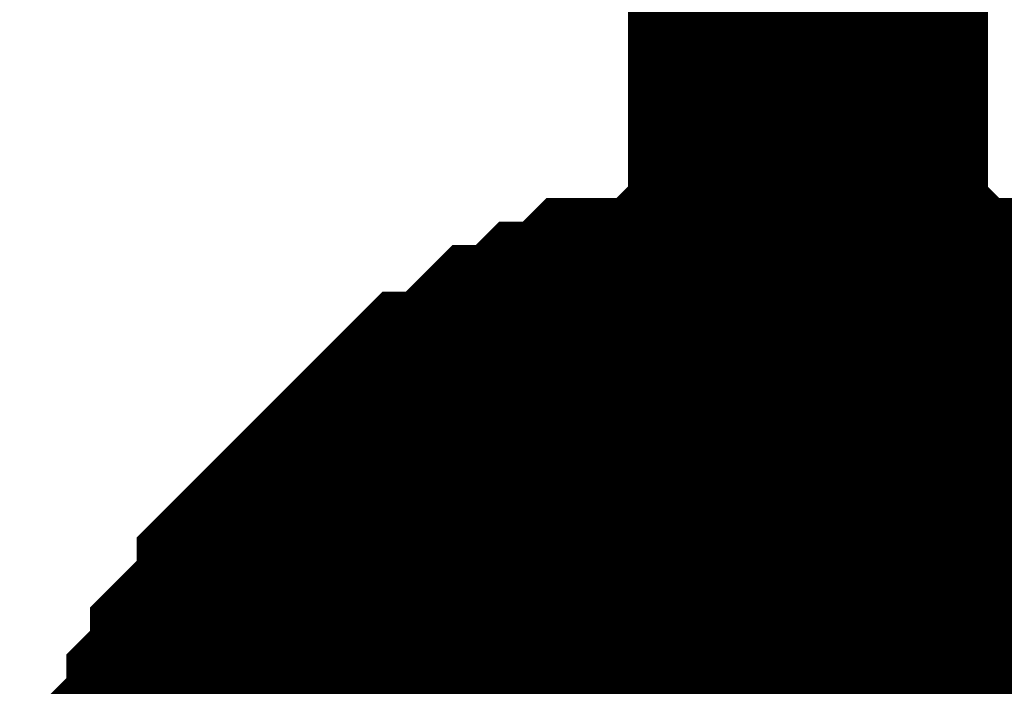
# Model space of a CAD drawing. Header units: inches. Extents: x 0 to 292, y 0 to 193.
# Tile 56 of 189: x 110.985 to 111.805, y 88.701 to 89.256. Entities that reach past the tile are written whole.
import ezdxf

# ---------------------------------------------------------------- set-up
doc = ezdxf.new("R2010")
doc.units = ezdxf.units.IN
doc.layers.add('Sheet', color=255, linetype='Continuous')

msp = doc.modelspace()

# ---------------------------------------------------------------- linework, layer by layer
at = {"layer": 'Sheet'}
for points in [[(111.64174, 91.00401, 0.29972, 0.29972, 0), (111.64174, 88.47017, 0.29972, 0.29972, 0)], [(111.13517, 88.54813, 0.29972, 0.29972, 0), (111.15465, 88.56763, 0.29972, 0.29972, 0), (111.15465, 88.58712, 0.29972, 0.29972, 0), (111.15465, 88.6261, 0.29972, 0.29972, 0), (111.17413, 88.64559, 0.29972, 0.29972, 0), (111.17413, 88.66508, 0.29972, 0.29972, 0), (111.19362, 88.68457, 0.29972, 0.29972, 0), (111.19362, 88.70406, 0.29972, 0.29972, 0), (111.2131, 88.72355, 0.29972, 0.29972, 0), (111.23258, 88.74305, 0.29972, 0.29972, 0), (111.23258, 88.76254, 0.29972, 0.29972, 0), (111.25207, 88.78203, 0.29972, 0.29972, 0), (111.27155, 88.80152, 0.29972, 0.29972, 0), (111.29104, 88.82101, 0.29972, 0.29972, 0), (111.31052, 88.8405, 0.29972, 0.29972, 0), (111.33, 88.85999, 0.29972, 0.29972, 0), (111.34949, 88.87948, 0.29972, 0.29972, 0), (111.36897, 88.87948, 0.29972, 0.29972, 0), (111.38845, 88.89897, 0.29972, 0.29972, 0), (111.40794, 88.91847, 0.29972, 0.29972, 0), (111.42742, 88.91847, 0.29972, 0.29972, 0), (111.44691, 88.93796, 0.29972, 0.29972, 0), (111.46639, 88.93796, 0.29972, 0.29972, 0), (111.48587, 88.95745, 0.29972, 0.29972, 0), (111.52484, 88.95745, 0.29972, 0.29972, 0), (111.54432, 88.95745, 0.29972, 0.29972, 0), (111.56381, 88.97694, 0.29972, 0.29972, 0), (111.58329, 88.97694, 0.29972, 0.29972, 0), (111.62226, 88.97694, 0.29972, 0.29972, 0), (111.64174, 88.97694, 0.29972, 0.29972, 0)], [(111.13517, 88.54813, 0.29972, 0.29972, 0), (111.15465, 88.56763, 0.29972, 0.29972, 0), (111.15465, 88.58712, 0.29972, 0.29972, 0), (111.15465, 88.6261, 0.29972, 0.29972, 0), (111.17413, 88.64559, 0.29972, 0.29972, 0), (111.17413, 88.66508, 0.29972, 0.29972, 0), (111.19362, 88.68457, 0.29972, 0.29972, 0), (111.19362, 88.70406, 0.29972, 0.29972, 0), (111.2131, 88.72355, 0.29972, 0.29972, 0), (111.23258, 88.74305, 0.29972, 0.29972, 0), (111.23258, 88.76254, 0.29972, 0.29972, 0), (111.25207, 88.78203, 0.29972, 0.29972, 0), (111.27155, 88.80152, 0.29972, 0.29972, 0), (111.29104, 88.82101, 0.29972, 0.29972, 0), (111.31052, 88.8405, 0.29972, 0.29972, 0), (111.33, 88.85999, 0.29972, 0.29972, 0), (111.34949, 88.87948, 0.29972, 0.29972, 0), (111.36897, 88.87948, 0.29972, 0.29972, 0), (111.38845, 88.89897, 0.29972, 0.29972, 0), (111.40794, 88.91847, 0.29972, 0.29972, 0), (111.42742, 88.91847, 0.29972, 0.29972, 0), (111.44691, 88.93796, 0.29972, 0.29972, 0), (111.46639, 88.93796, 0.29972, 0.29972, 0), (111.48587, 88.95745, 0.29972, 0.29972, 0), (111.52484, 88.95745, 0.29972, 0.29972, 0), (111.54432, 88.95745, 0.29972, 0.29972, 0), (111.56381, 88.97694, 0.29972, 0.29972, 0), (111.58329, 88.97694, 0.29972, 0.29972, 0), (111.62226, 88.97694, 0.29972, 0.29972, 0), (111.64174, 88.97694, 0.29972, 0.29972, 0)], [(111.13517, 88.54813, 0.29972, 0.29972, 0), (111.15465, 88.56763, 0.29972, 0.29972, 0), (111.15465, 88.58712, 0.29972, 0.29972, 0), (111.15465, 88.6261, 0.29972, 0.29972, 0), (111.17413, 88.64559, 0.29972, 0.29972, 0), (111.17413, 88.66508, 0.29972, 0.29972, 0), (111.19362, 88.68457, 0.29972, 0.29972, 0), (111.19362, 88.70406, 0.29972, 0.29972, 0), (111.2131, 88.72355, 0.29972, 0.29972, 0), (111.23258, 88.74305, 0.29972, 0.29972, 0), (111.23258, 88.76254, 0.29972, 0.29972, 0), (111.25207, 88.78203, 0.29972, 0.29972, 0), (111.27155, 88.80152, 0.29972, 0.29972, 0), (111.29104, 88.82101, 0.29972, 0.29972, 0), (111.31052, 88.8405, 0.29972, 0.29972, 0), (111.33, 88.85999, 0.29972, 0.29972, 0), (111.34949, 88.87948, 0.29972, 0.29972, 0), (111.36897, 88.87948, 0.29972, 0.29972, 0), (111.38845, 88.89897, 0.29972, 0.29972, 0), (111.40794, 88.91847, 0.29972, 0.29972, 0), (111.42742, 88.91847, 0.29972, 0.29972, 0), (111.44691, 88.93796, 0.29972, 0.29972, 0), (111.46639, 88.93796, 0.29972, 0.29972, 0), (111.48587, 88.95745, 0.29972, 0.29972, 0), (111.52484, 88.95745, 0.29972, 0.29972, 0), (111.54432, 88.95745, 0.29972, 0.29972, 0), (111.56381, 88.97694, 0.29972, 0.29972, 0), (111.58329, 88.97694, 0.29972, 0.29972, 0), (111.62226, 88.97694, 0.29972, 0.29972, 0), (111.64174, 88.97694, 0.29972, 0.29972, 0)], [(111.13517, 88.54813, 0.29972, 0.29972, 0), (111.15465, 88.56763, 0.29972, 0.29972, 0), (111.15465, 88.58712, 0.29972, 0.29972, 0), (111.15465, 88.6261, 0.29972, 0.29972, 0), (111.17413, 88.64559, 0.29972, 0.29972, 0), (111.17413, 88.66508, 0.29972, 0.29972, 0), (111.19362, 88.68457, 0.29972, 0.29972, 0), (111.19362, 88.70406, 0.29972, 0.29972, 0), (111.2131, 88.72355, 0.29972, 0.29972, 0), (111.23258, 88.74305, 0.29972, 0.29972, 0), (111.23258, 88.76254, 0.29972, 0.29972, 0), (111.25207, 88.78203, 0.29972, 0.29972, 0), (111.27155, 88.80152, 0.29972, 0.29972, 0), (111.29104, 88.82101, 0.29972, 0.29972, 0), (111.31052, 88.8405, 0.29972, 0.29972, 0), (111.33, 88.85999, 0.29972, 0.29972, 0), (111.34949, 88.87948, 0.29972, 0.29972, 0), (111.36897, 88.87948, 0.29972, 0.29972, 0), (111.38845, 88.89897, 0.29972, 0.29972, 0), (111.40794, 88.91847, 0.29972, 0.29972, 0), (111.42742, 88.91847, 0.29972, 0.29972, 0), (111.44691, 88.93796, 0.29972, 0.29972, 0), (111.46639, 88.93796, 0.29972, 0.29972, 0), (111.48587, 88.95745, 0.29972, 0.29972, 0), (111.52484, 88.95745, 0.29972, 0.29972, 0), (111.54432, 88.95745, 0.29972, 0.29972, 0), (111.56381, 88.97694, 0.29972, 0.29972, 0), (111.58329, 88.97694, 0.29972, 0.29972, 0), (111.62226, 88.97694, 0.29972, 0.29972, 0), (111.64174, 88.97694, 0.29972, 0.29972, 0)], [(111.13517, 88.54813, 0.29972, 0.29972, 0), (111.15465, 88.56763, 0.29972, 0.29972, 0), (111.15465, 88.58712, 0.29972, 0.29972, 0), (111.15465, 88.6261, 0.29972, 0.29972, 0), (111.17413, 88.64559, 0.29972, 0.29972, 0), (111.17413, 88.66508, 0.29972, 0.29972, 0), (111.19362, 88.68457, 0.29972, 0.29972, 0), (111.19362, 88.70406, 0.29972, 0.29972, 0), (111.2131, 88.72355, 0.29972, 0.29972, 0), (111.23258, 88.74305, 0.29972, 0.29972, 0), (111.23258, 88.76254, 0.29972, 0.29972, 0), (111.25207, 88.78203, 0.29972, 0.29972, 0), (111.27155, 88.80152, 0.29972, 0.29972, 0), (111.29104, 88.82101, 0.29972, 0.29972, 0), (111.31052, 88.8405, 0.29972, 0.29972, 0), (111.33, 88.85999, 0.29972, 0.29972, 0), (111.34949, 88.87948, 0.29972, 0.29972, 0), (111.36897, 88.87948, 0.29972, 0.29972, 0), (111.38845, 88.89897, 0.29972, 0.29972, 0), (111.40794, 88.91847, 0.29972, 0.29972, 0), (111.42742, 88.91847, 0.29972, 0.29972, 0), (111.44691, 88.93796, 0.29972, 0.29972, 0), (111.46639, 88.93796, 0.29972, 0.29972, 0), (111.48587, 88.95745, 0.29972, 0.29972, 0), (111.52484, 88.95745, 0.29972, 0.29972, 0), (111.54432, 88.95745, 0.29972, 0.29972, 0), (111.56381, 88.97694, 0.29972, 0.29972, 0), (111.58329, 88.97694, 0.29972, 0.29972, 0), (111.62226, 88.97694, 0.29972, 0.29972, 0), (111.64174, 88.97694, 0.29972, 0.29972, 0)], [(111.13517, 88.54813, 0.29972, 0.29972, 0), (111.15465, 88.56763, 0.29972, 0.29972, 0), (111.15465, 88.58712, 0.29972, 0.29972, 0), (111.15465, 88.6261, 0.29972, 0.29972, 0), (111.17413, 88.64559, 0.29972, 0.29972, 0), (111.17413, 88.66508, 0.29972, 0.29972, 0), (111.19362, 88.68457, 0.29972, 0.29972, 0), (111.19362, 88.70406, 0.29972, 0.29972, 0), (111.2131, 88.72355, 0.29972, 0.29972, 0), (111.23258, 88.74305, 0.29972, 0.29972, 0), (111.23258, 88.76254, 0.29972, 0.29972, 0), (111.25207, 88.78203, 0.29972, 0.29972, 0), (111.27155, 88.80152, 0.29972, 0.29972, 0), (111.29104, 88.82101, 0.29972, 0.29972, 0), (111.31052, 88.8405, 0.29972, 0.29972, 0), (111.33, 88.85999, 0.29972, 0.29972, 0), (111.34949, 88.87948, 0.29972, 0.29972, 0), (111.36897, 88.87948, 0.29972, 0.29972, 0), (111.38845, 88.89897, 0.29972, 0.29972, 0), (111.40794, 88.91847, 0.29972, 0.29972, 0), (111.42742, 88.91847, 0.29972, 0.29972, 0), (111.44691, 88.93796, 0.29972, 0.29972, 0), (111.46639, 88.93796, 0.29972, 0.29972, 0), (111.48587, 88.95745, 0.29972, 0.29972, 0), (111.52484, 88.95745, 0.29972, 0.29972, 0), (111.54432, 88.95745, 0.29972, 0.29972, 0), (111.56381, 88.97694, 0.29972, 0.29972, 0), (111.58329, 88.97694, 0.29972, 0.29972, 0), (111.62226, 88.97694, 0.29972, 0.29972, 0), (111.64174, 88.97694, 0.29972, 0.29972, 0)], [(111.13517, 88.54813, 0.29972, 0.29972, 0), (111.15465, 88.56763, 0.29972, 0.29972, 0), (111.15465, 88.58712, 0.29972, 0.29972, 0), (111.15465, 88.6261, 0.29972, 0.29972, 0), (111.17413, 88.64559, 0.29972, 0.29972, 0), (111.17413, 88.66508, 0.29972, 0.29972, 0), (111.19362, 88.68457, 0.29972, 0.29972, 0), (111.19362, 88.70406, 0.29972, 0.29972, 0), (111.2131, 88.72355, 0.29972, 0.29972, 0), (111.23258, 88.74305, 0.29972, 0.29972, 0), (111.23258, 88.76254, 0.29972, 0.29972, 0), (111.25207, 88.78203, 0.29972, 0.29972, 0), (111.27155, 88.80152, 0.29972, 0.29972, 0), (111.29104, 88.82101, 0.29972, 0.29972, 0), (111.31052, 88.8405, 0.29972, 0.29972, 0), (111.33, 88.85999, 0.29972, 0.29972, 0), (111.34949, 88.87948, 0.29972, 0.29972, 0), (111.36897, 88.87948, 0.29972, 0.29972, 0), (111.38845, 88.89897, 0.29972, 0.29972, 0), (111.40794, 88.91847, 0.29972, 0.29972, 0), (111.42742, 88.91847, 0.29972, 0.29972, 0), (111.44691, 88.93796, 0.29972, 0.29972, 0), (111.46639, 88.93796, 0.29972, 0.29972, 0), (111.48587, 88.95745, 0.29972, 0.29972, 0), (111.52484, 88.95745, 0.29972, 0.29972, 0), (111.54432, 88.95745, 0.29972, 0.29972, 0), (111.56381, 88.97694, 0.29972, 0.29972, 0), (111.58329, 88.97694, 0.29972, 0.29972, 0), (111.62226, 88.97694, 0.29972, 0.29972, 0), (111.64174, 88.97694, 0.29972, 0.29972, 0)], [(111.13517, 88.54813, 0.29972, 0.29972, 0), (111.15465, 88.56763, 0.29972, 0.29972, 0), (111.15465, 88.58712, 0.29972, 0.29972, 0), (111.15465, 88.6261, 0.29972, 0.29972, 0), (111.17413, 88.64559, 0.29972, 0.29972, 0), (111.17413, 88.66508, 0.29972, 0.29972, 0), (111.19362, 88.68457, 0.29972, 0.29972, 0), (111.19362, 88.70406, 0.29972, 0.29972, 0), (111.2131, 88.72355, 0.29972, 0.29972, 0), (111.23258, 88.74305, 0.29972, 0.29972, 0), (111.23258, 88.76254, 0.29972, 0.29972, 0), (111.25207, 88.78203, 0.29972, 0.29972, 0), (111.27155, 88.80152, 0.29972, 0.29972, 0), (111.29104, 88.82101, 0.29972, 0.29972, 0), (111.31052, 88.8405, 0.29972, 0.29972, 0), (111.33, 88.85999, 0.29972, 0.29972, 0), (111.34949, 88.87948, 0.29972, 0.29972, 0), (111.36897, 88.87948, 0.29972, 0.29972, 0), (111.38845, 88.89897, 0.29972, 0.29972, 0), (111.40794, 88.91847, 0.29972, 0.29972, 0), (111.42742, 88.91847, 0.29972, 0.29972, 0), (111.44691, 88.93796, 0.29972, 0.29972, 0), (111.46639, 88.93796, 0.29972, 0.29972, 0), (111.48587, 88.95745, 0.29972, 0.29972, 0), (111.52484, 88.95745, 0.29972, 0.29972, 0), (111.54432, 88.95745, 0.29972, 0.29972, 0), (111.56381, 88.97694, 0.29972, 0.29972, 0), (111.58329, 88.97694, 0.29972, 0.29972, 0), (111.62226, 88.97694, 0.29972, 0.29972, 0), (111.64174, 88.97694, 0.29972, 0.29972, 0)], [(111.13517, 88.54813, 0.29972, 0.29972, 0), (111.15465, 88.56763, 0.29972, 0.29972, 0), (111.15465, 88.58712, 0.29972, 0.29972, 0), (111.15465, 88.6261, 0.29972, 0.29972, 0), (111.17413, 88.64559, 0.29972, 0.29972, 0), (111.17413, 88.66508, 0.29972, 0.29972, 0), (111.19362, 88.68457, 0.29972, 0.29972, 0), (111.19362, 88.70406, 0.29972, 0.29972, 0), (111.2131, 88.72355, 0.29972, 0.29972, 0), (111.23258, 88.74305, 0.29972, 0.29972, 0), (111.23258, 88.76254, 0.29972, 0.29972, 0), (111.25207, 88.78203, 0.29972, 0.29972, 0), (111.27155, 88.80152, 0.29972, 0.29972, 0), (111.29104, 88.82101, 0.29972, 0.29972, 0), (111.31052, 88.8405, 0.29972, 0.29972, 0), (111.33, 88.85999, 0.29972, 0.29972, 0), (111.34949, 88.87948, 0.29972, 0.29972, 0), (111.36897, 88.87948, 0.29972, 0.29972, 0), (111.38845, 88.89897, 0.29972, 0.29972, 0), (111.40794, 88.91847, 0.29972, 0.29972, 0), (111.42742, 88.91847, 0.29972, 0.29972, 0), (111.44691, 88.93796, 0.29972, 0.29972, 0), (111.46639, 88.93796, 0.29972, 0.29972, 0), (111.48587, 88.95745, 0.29972, 0.29972, 0), (111.52484, 88.95745, 0.29972, 0.29972, 0), (111.54432, 88.95745, 0.29972, 0.29972, 0), (111.56381, 88.97694, 0.29972, 0.29972, 0), (111.58329, 88.97694, 0.29972, 0.29972, 0), (111.62226, 88.97694, 0.29972, 0.29972, 0), (111.64174, 88.97694, 0.29972, 0.29972, 0)], [(111.64174, 88.97694, 0.29972, 0.29972, 0), (111.64174, 88.97694, 0.29972, 0.29972, 0)], [(111.64174, 88.97694, 0.29972, 0.29972, 0), (111.66123, 88.97694, 0.29972, 0.29972, 0), (111.70019, 88.97694, 0.29972, 0.29972, 0), (111.71968, 88.97694, 0.29972, 0.29972, 0), (111.73916, 88.95745, 0.29972, 0.29972, 0), (111.77813, 88.95745, 0.29972, 0.29972, 0), (111.79761, 88.95745, 0.29972, 0.29972, 0), (111.8171, 88.93796, 0.29972, 0.29972, 0), (111.83658, 88.93796, 0.29972, 0.29972, 0), (111.87555, 88.91847, 0.29972, 0.29972, 0), (111.89503, 88.91847, 0.29972, 0.29972, 0), (111.91451, 88.89897, 0.29972, 0.29972, 0), (111.934, 88.87948, 0.29972, 0.29972, 0), (111.95348, 88.87948, 0.29972, 0.29972, 0), (111.97297, 88.85999, 0.29972, 0.29972, 0)], [(111.64174, 88.97694, 0.29972, 0.29972, 0), (111.64174, 88.97694, 0.29972, 0.29972, 0)], [(111.64174, 88.97694, 0.29972, 0.29972, 0), (111.66123, 88.97694, 0.29972, 0.29972, 0), (111.70019, 88.97694, 0.29972, 0.29972, 0), (111.71968, 88.97694, 0.29972, 0.29972, 0), (111.73916, 88.95745, 0.29972, 0.29972, 0), (111.77813, 88.95745, 0.29972, 0.29972, 0), (111.79761, 88.95745, 0.29972, 0.29972, 0), (111.8171, 88.93796, 0.29972, 0.29972, 0), (111.83658, 88.93796, 0.29972, 0.29972, 0), (111.87555, 88.91847, 0.29972, 0.29972, 0), (111.89503, 88.91847, 0.29972, 0.29972, 0), (111.91451, 88.89897, 0.29972, 0.29972, 0), (111.934, 88.87948, 0.29972, 0.29972, 0), (111.95348, 88.87948, 0.29972, 0.29972, 0), (111.97297, 88.85999, 0.29972, 0.29972, 0)], [(111.64174, 88.97694, 0.29972, 0.29972, 0), (111.64174, 88.97694, 0.29972, 0.29972, 0)], [(111.64174, 88.97694, 0.29972, 0.29972, 0), (111.66123, 88.97694, 0.29972, 0.29972, 0), (111.70019, 88.97694, 0.29972, 0.29972, 0), (111.71968, 88.97694, 0.29972, 0.29972, 0), (111.73916, 88.95745, 0.29972, 0.29972, 0), (111.77813, 88.95745, 0.29972, 0.29972, 0), (111.79761, 88.95745, 0.29972, 0.29972, 0), (111.8171, 88.93796, 0.29972, 0.29972, 0), (111.83658, 88.93796, 0.29972, 0.29972, 0), (111.87555, 88.91847, 0.29972, 0.29972, 0), (111.89503, 88.91847, 0.29972, 0.29972, 0), (111.91451, 88.89897, 0.29972, 0.29972, 0), (111.934, 88.87948, 0.29972, 0.29972, 0), (111.95348, 88.87948, 0.29972, 0.29972, 0), (111.97297, 88.85999, 0.29972, 0.29972, 0)], [(111.64174, 88.97694, 0.29972, 0.29972, 0), (111.64174, 88.97694, 0.29972, 0.29972, 0)], [(111.64174, 88.97694, 0.29972, 0.29972, 0), (111.66123, 88.97694, 0.29972, 0.29972, 0), (111.70019, 88.97694, 0.29972, 0.29972, 0), (111.71968, 88.97694, 0.29972, 0.29972, 0), (111.73916, 88.95745, 0.29972, 0.29972, 0), (111.77813, 88.95745, 0.29972, 0.29972, 0), (111.79761, 88.95745, 0.29972, 0.29972, 0), (111.8171, 88.93796, 0.29972, 0.29972, 0), (111.83658, 88.93796, 0.29972, 0.29972, 0), (111.87555, 88.91847, 0.29972, 0.29972, 0), (111.89503, 88.91847, 0.29972, 0.29972, 0), (111.91451, 88.89897, 0.29972, 0.29972, 0), (111.934, 88.87948, 0.29972, 0.29972, 0), (111.95348, 88.87948, 0.29972, 0.29972, 0), (111.97297, 88.85999, 0.29972, 0.29972, 0)], [(111.64174, 88.97694, 0.29972, 0.29972, 0), (111.64174, 88.97694, 0.29972, 0.29972, 0)], [(111.64174, 88.97694, 0.29972, 0.29972, 0), (111.66123, 88.97694, 0.29972, 0.29972, 0), (111.70019, 88.97694, 0.29972, 0.29972, 0), (111.71968, 88.97694, 0.29972, 0.29972, 0), (111.73916, 88.95745, 0.29972, 0.29972, 0), (111.77813, 88.95745, 0.29972, 0.29972, 0), (111.79761, 88.95745, 0.29972, 0.29972, 0), (111.8171, 88.93796, 0.29972, 0.29972, 0), (111.83658, 88.93796, 0.29972, 0.29972, 0), (111.87555, 88.91847, 0.29972, 0.29972, 0), (111.89503, 88.91847, 0.29972, 0.29972, 0), (111.91451, 88.89897, 0.29972, 0.29972, 0), (111.934, 88.87948, 0.29972, 0.29972, 0), (111.95348, 88.87948, 0.29972, 0.29972, 0), (111.97297, 88.85999, 0.29972, 0.29972, 0)], [(111.64174, 88.97694, 0.29972, 0.29972, 0), (111.64174, 88.97694, 0.29972, 0.29972, 0)], [(111.64174, 88.97694, 0.29972, 0.29972, 0), (111.66123, 88.97694, 0.29972, 0.29972, 0), (111.70019, 88.97694, 0.29972, 0.29972, 0), (111.71968, 88.97694, 0.29972, 0.29972, 0), (111.73916, 88.95745, 0.29972, 0.29972, 0), (111.77813, 88.95745, 0.29972, 0.29972, 0), (111.79761, 88.95745, 0.29972, 0.29972, 0), (111.8171, 88.93796, 0.29972, 0.29972, 0), (111.83658, 88.93796, 0.29972, 0.29972, 0), (111.87555, 88.91847, 0.29972, 0.29972, 0), (111.89503, 88.91847, 0.29972, 0.29972, 0), (111.91451, 88.89897, 0.29972, 0.29972, 0), (111.934, 88.87948, 0.29972, 0.29972, 0), (111.95348, 88.87948, 0.29972, 0.29972, 0), (111.97297, 88.85999, 0.29972, 0.29972, 0)], [(111.64174, 88.97694, 0.29972, 0.29972, 0), (111.64174, 88.97694, 0.29972, 0.29972, 0)], [(111.64174, 88.97694, 0.29972, 0.29972, 0), (111.66123, 88.97694, 0.29972, 0.29972, 0), (111.70019, 88.97694, 0.29972, 0.29972, 0), (111.71968, 88.97694, 0.29972, 0.29972, 0), (111.73916, 88.95745, 0.29972, 0.29972, 0), (111.77813, 88.95745, 0.29972, 0.29972, 0), (111.79761, 88.95745, 0.29972, 0.29972, 0), (111.8171, 88.93796, 0.29972, 0.29972, 0), (111.83658, 88.93796, 0.29972, 0.29972, 0), (111.87555, 88.91847, 0.29972, 0.29972, 0), (111.89503, 88.91847, 0.29972, 0.29972, 0), (111.91451, 88.89897, 0.29972, 0.29972, 0), (111.934, 88.87948, 0.29972, 0.29972, 0), (111.95348, 88.87948, 0.29972, 0.29972, 0), (111.97297, 88.85999, 0.29972, 0.29972, 0)], [(111.64174, 88.97694, 0.29972, 0.29972, 0), (111.64174, 88.97694, 0.29972, 0.29972, 0)], [(111.64174, 88.97694, 0.29972, 0.29972, 0), (111.66123, 88.97694, 0.29972, 0.29972, 0), (111.70019, 88.97694, 0.29972, 0.29972, 0), (111.71968, 88.97694, 0.29972, 0.29972, 0), (111.73916, 88.95745, 0.29972, 0.29972, 0), (111.77813, 88.95745, 0.29972, 0.29972, 0), (111.79761, 88.95745, 0.29972, 0.29972, 0), (111.8171, 88.93796, 0.29972, 0.29972, 0), (111.83658, 88.93796, 0.29972, 0.29972, 0), (111.87555, 88.91847, 0.29972, 0.29972, 0), (111.89503, 88.91847, 0.29972, 0.29972, 0), (111.91451, 88.89897, 0.29972, 0.29972, 0), (111.934, 88.87948, 0.29972, 0.29972, 0), (111.95348, 88.87948, 0.29972, 0.29972, 0), (111.97297, 88.85999, 0.29972, 0.29972, 0)], [(111.64174, 88.97694, 0.29972, 0.29972, 0), (111.64174, 88.97694, 0.29972, 0.29972, 0)], [(111.64174, 88.97694, 0.29972, 0.29972, 0), (111.66123, 88.97694, 0.29972, 0.29972, 0), (111.70019, 88.97694, 0.29972, 0.29972, 0), (111.71968, 88.97694, 0.29972, 0.29972, 0), (111.73916, 88.95745, 0.29972, 0.29972, 0), (111.77813, 88.95745, 0.29972, 0.29972, 0), (111.79761, 88.95745, 0.29972, 0.29972, 0), (111.8171, 88.93796, 0.29972, 0.29972, 0), (111.83658, 88.93796, 0.29972, 0.29972, 0), (111.87555, 88.91847, 0.29972, 0.29972, 0), (111.89503, 88.91847, 0.29972, 0.29972, 0), (111.91451, 88.89897, 0.29972, 0.29972, 0), (111.934, 88.87948, 0.29972, 0.29972, 0), (111.95348, 88.87948, 0.29972, 0.29972, 0), (111.97297, 88.85999, 0.29972, 0.29972, 0)], [(111.17413, 88.64559, 0.09906, 0.09906, 0), (111.17413, 88.66508, 0.09906, 0.09906, 0), (111.19362, 88.68457, 0.09906, 0.09906, 0), (111.19362, 88.70406, 0.09906, 0.09906, 0), (111.2131, 88.72355, 0.09906, 0.09906, 0), (111.23258, 88.74305, 0.09906, 0.09906, 0), (111.23258, 88.76254, 0.09906, 0.09906, 0), (111.25207, 88.78203, 0.09906, 0.09906, 0), (111.27155, 88.80152, 0.09906, 0.09906, 0), (111.29104, 88.82101, 0.09906, 0.09906, 0), (111.31052, 88.8405, 0.09906, 0.09906, 0), (111.33, 88.85999, 0.09906, 0.09906, 0), (111.34949, 88.87948, 0.09906, 0.09906, 0), (111.36897, 88.87948, 0.09906, 0.09906, 0), (111.38845, 88.89897, 0.09906, 0.09906, 0), (111.40794, 88.91847, 0.09906, 0.09906, 0), (111.42742, 88.91847, 0.09906, 0.09906, 0), (111.44691, 88.93796, 0.09906, 0.09906, 0), (111.46639, 88.93796, 0.09906, 0.09906, 0), (111.48587, 88.95745, 0.09906, 0.09906, 0), (111.52484, 88.95745, 0.09906, 0.09906, 0), (111.54432, 88.95745, 0.09906, 0.09906, 0), (111.56381, 88.97694, 0.09906, 0.09906, 0), (111.58329, 88.97694, 0.09906, 0.09906, 0), (111.62226, 88.97694, 0.09906, 0.09906, 0), (111.64174, 88.97694, 0.09906, 0.09906, 0)], [(111.17413, 88.64559, 0.09906, 0.09906, 0), (111.17413, 88.66508, 0.09906, 0.09906, 0), (111.19362, 88.68457, 0.09906, 0.09906, 0), (111.19362, 88.70406, 0.09906, 0.09906, 0), (111.2131, 88.72355, 0.09906, 0.09906, 0), (111.23258, 88.74305, 0.09906, 0.09906, 0), (111.23258, 88.76254, 0.09906, 0.09906, 0), (111.25207, 88.78203, 0.09906, 0.09906, 0), (111.27155, 88.80152, 0.09906, 0.09906, 0), (111.29104, 88.82101, 0.09906, 0.09906, 0), (111.31052, 88.8405, 0.09906, 0.09906, 0), (111.33, 88.85999, 0.09906, 0.09906, 0), (111.34949, 88.87948, 0.09906, 0.09906, 0), (111.36897, 88.87948, 0.09906, 0.09906, 0), (111.38845, 88.89897, 0.09906, 0.09906, 0), (111.40794, 88.91847, 0.09906, 0.09906, 0), (111.42742, 88.91847, 0.09906, 0.09906, 0), (111.44691, 88.93796, 0.09906, 0.09906, 0), (111.46639, 88.93796, 0.09906, 0.09906, 0), (111.48587, 88.95745, 0.09906, 0.09906, 0), (111.52484, 88.95745, 0.09906, 0.09906, 0), (111.54432, 88.95745, 0.09906, 0.09906, 0), (111.56381, 88.97694, 0.09906, 0.09906, 0), (111.58329, 88.97694, 0.09906, 0.09906, 0), (111.62226, 88.97694, 0.09906, 0.09906, 0), (111.64174, 88.97694, 0.09906, 0.09906, 0)], [(111.17413, 88.64559, 0.09906, 0.09906, 0), (111.17413, 88.66508, 0.09906, 0.09906, 0), (111.19362, 88.68457, 0.09906, 0.09906, 0), (111.19362, 88.70406, 0.09906, 0.09906, 0), (111.2131, 88.72355, 0.09906, 0.09906, 0), (111.23258, 88.74305, 0.09906, 0.09906, 0), (111.23258, 88.76254, 0.09906, 0.09906, 0), (111.25207, 88.78203, 0.09906, 0.09906, 0), (111.27155, 88.80152, 0.09906, 0.09906, 0), (111.29104, 88.82101, 0.09906, 0.09906, 0), (111.31052, 88.8405, 0.09906, 0.09906, 0), (111.33, 88.85999, 0.09906, 0.09906, 0), (111.34949, 88.87948, 0.09906, 0.09906, 0), (111.36897, 88.87948, 0.09906, 0.09906, 0), (111.38845, 88.89897, 0.09906, 0.09906, 0), (111.40794, 88.91847, 0.09906, 0.09906, 0), (111.42742, 88.91847, 0.09906, 0.09906, 0), (111.44691, 88.93796, 0.09906, 0.09906, 0), (111.46639, 88.93796, 0.09906, 0.09906, 0), (111.48587, 88.95745, 0.09906, 0.09906, 0), (111.52484, 88.95745, 0.09906, 0.09906, 0), (111.54432, 88.95745, 0.09906, 0.09906, 0), (111.56381, 88.97694, 0.09906, 0.09906, 0), (111.58329, 88.97694, 0.09906, 0.09906, 0), (111.62226, 88.97694, 0.09906, 0.09906, 0), (111.64174, 88.97694, 0.09906, 0.09906, 0)], [(111.17413, 88.64559, 0.09906, 0.09906, 0), (111.17413, 88.66508, 0.09906, 0.09906, 0), (111.19362, 88.68457, 0.09906, 0.09906, 0), (111.19362, 88.70406, 0.09906, 0.09906, 0), (111.2131, 88.72355, 0.09906, 0.09906, 0), (111.23258, 88.74305, 0.09906, 0.09906, 0), (111.23258, 88.76254, 0.09906, 0.09906, 0), (111.25207, 88.78203, 0.09906, 0.09906, 0), (111.27155, 88.80152, 0.09906, 0.09906, 0), (111.29104, 88.82101, 0.09906, 0.09906, 0), (111.31052, 88.8405, 0.09906, 0.09906, 0), (111.33, 88.85999, 0.09906, 0.09906, 0), (111.34949, 88.87948, 0.09906, 0.09906, 0), (111.36897, 88.87948, 0.09906, 0.09906, 0), (111.38845, 88.89897, 0.09906, 0.09906, 0), (111.40794, 88.91847, 0.09906, 0.09906, 0), (111.42742, 88.91847, 0.09906, 0.09906, 0), (111.44691, 88.93796, 0.09906, 0.09906, 0), (111.46639, 88.93796, 0.09906, 0.09906, 0), (111.48587, 88.95745, 0.09906, 0.09906, 0), (111.52484, 88.95745, 0.09906, 0.09906, 0), (111.54432, 88.95745, 0.09906, 0.09906, 0), (111.56381, 88.97694, 0.09906, 0.09906, 0), (111.58329, 88.97694, 0.09906, 0.09906, 0), (111.62226, 88.97694, 0.09906, 0.09906, 0), (111.64174, 88.97694, 0.09906, 0.09906, 0)], [(111.17413, 88.64559, 0.09906, 0.09906, 0), (111.17413, 88.66508, 0.09906, 0.09906, 0), (111.19362, 88.68457, 0.09906, 0.09906, 0), (111.19362, 88.70406, 0.09906, 0.09906, 0), (111.2131, 88.72355, 0.09906, 0.09906, 0), (111.23258, 88.74305, 0.09906, 0.09906, 0), (111.23258, 88.76254, 0.09906, 0.09906, 0), (111.25207, 88.78203, 0.09906, 0.09906, 0), (111.27155, 88.80152, 0.09906, 0.09906, 0), (111.29104, 88.82101, 0.09906, 0.09906, 0), (111.31052, 88.8405, 0.09906, 0.09906, 0), (111.33, 88.85999, 0.09906, 0.09906, 0), (111.34949, 88.87948, 0.09906, 0.09906, 0), (111.36897, 88.87948, 0.09906, 0.09906, 0), (111.38845, 88.89897, 0.09906, 0.09906, 0), (111.40794, 88.91847, 0.09906, 0.09906, 0), (111.42742, 88.91847, 0.09906, 0.09906, 0), (111.44691, 88.93796, 0.09906, 0.09906, 0), (111.46639, 88.93796, 0.09906, 0.09906, 0), (111.48587, 88.95745, 0.09906, 0.09906, 0), (111.52484, 88.95745, 0.09906, 0.09906, 0), (111.54432, 88.95745, 0.09906, 0.09906, 0), (111.56381, 88.97694, 0.09906, 0.09906, 0), (111.58329, 88.97694, 0.09906, 0.09906, 0), (111.62226, 88.97694, 0.09906, 0.09906, 0), (111.64174, 88.97694, 0.09906, 0.09906, 0)], [(111.17413, 88.64559, 0.09906, 0.09906, 0), (111.17413, 88.66508, 0.09906, 0.09906, 0), (111.19362, 88.68457, 0.09906, 0.09906, 0), (111.19362, 88.70406, 0.09906, 0.09906, 0), (111.2131, 88.72355, 0.09906, 0.09906, 0), (111.23258, 88.74305, 0.09906, 0.09906, 0), (111.23258, 88.76254, 0.09906, 0.09906, 0), (111.25207, 88.78203, 0.09906, 0.09906, 0), (111.27155, 88.80152, 0.09906, 0.09906, 0), (111.29104, 88.82101, 0.09906, 0.09906, 0), (111.31052, 88.8405, 0.09906, 0.09906, 0), (111.33, 88.85999, 0.09906, 0.09906, 0), (111.34949, 88.87948, 0.09906, 0.09906, 0), (111.36897, 88.87948, 0.09906, 0.09906, 0), (111.38845, 88.89897, 0.09906, 0.09906, 0), (111.40794, 88.91847, 0.09906, 0.09906, 0), (111.42742, 88.91847, 0.09906, 0.09906, 0), (111.44691, 88.93796, 0.09906, 0.09906, 0), (111.46639, 88.93796, 0.09906, 0.09906, 0), (111.48587, 88.95745, 0.09906, 0.09906, 0), (111.52484, 88.95745, 0.09906, 0.09906, 0), (111.54432, 88.95745, 0.09906, 0.09906, 0), (111.56381, 88.97694, 0.09906, 0.09906, 0), (111.58329, 88.97694, 0.09906, 0.09906, 0), (111.62226, 88.97694, 0.09906, 0.09906, 0), (111.64174, 88.97694, 0.09906, 0.09906, 0)], [(111.17413, 88.64559, 0.09906, 0.09906, 0), (111.17413, 88.66508, 0.09906, 0.09906, 0), (111.19362, 88.68457, 0.09906, 0.09906, 0), (111.19362, 88.70406, 0.09906, 0.09906, 0), (111.2131, 88.72355, 0.09906, 0.09906, 0), (111.23258, 88.74305, 0.09906, 0.09906, 0), (111.23258, 88.76254, 0.09906, 0.09906, 0), (111.25207, 88.78203, 0.09906, 0.09906, 0), (111.27155, 88.80152, 0.09906, 0.09906, 0), (111.29104, 88.82101, 0.09906, 0.09906, 0), (111.31052, 88.8405, 0.09906, 0.09906, 0), (111.33, 88.85999, 0.09906, 0.09906, 0), (111.34949, 88.87948, 0.09906, 0.09906, 0), (111.36897, 88.87948, 0.09906, 0.09906, 0), (111.38845, 88.89897, 0.09906, 0.09906, 0), (111.40794, 88.91847, 0.09906, 0.09906, 0), (111.42742, 88.91847, 0.09906, 0.09906, 0), (111.44691, 88.93796, 0.09906, 0.09906, 0), (111.46639, 88.93796, 0.09906, 0.09906, 0), (111.48587, 88.95745, 0.09906, 0.09906, 0), (111.52484, 88.95745, 0.09906, 0.09906, 0), (111.54432, 88.95745, 0.09906, 0.09906, 0), (111.56381, 88.97694, 0.09906, 0.09906, 0), (111.58329, 88.97694, 0.09906, 0.09906, 0), (111.62226, 88.97694, 0.09906, 0.09906, 0), (111.64174, 88.97694, 0.09906, 0.09906, 0)], [(111.17413, 88.64559, 0.09906, 0.09906, 0), (111.17413, 88.66508, 0.09906, 0.09906, 0), (111.19362, 88.68457, 0.09906, 0.09906, 0), (111.19362, 88.70406, 0.09906, 0.09906, 0), (111.2131, 88.72355, 0.09906, 0.09906, 0), (111.23258, 88.74305, 0.09906, 0.09906, 0), (111.23258, 88.76254, 0.09906, 0.09906, 0), (111.25207, 88.78203, 0.09906, 0.09906, 0), (111.27155, 88.80152, 0.09906, 0.09906, 0), (111.29104, 88.82101, 0.09906, 0.09906, 0), (111.31052, 88.8405, 0.09906, 0.09906, 0), (111.33, 88.85999, 0.09906, 0.09906, 0), (111.34949, 88.87948, 0.09906, 0.09906, 0), (111.36897, 88.87948, 0.09906, 0.09906, 0), (111.38845, 88.89897, 0.09906, 0.09906, 0), (111.40794, 88.91847, 0.09906, 0.09906, 0), (111.42742, 88.91847, 0.09906, 0.09906, 0), (111.44691, 88.93796, 0.09906, 0.09906, 0), (111.46639, 88.93796, 0.09906, 0.09906, 0), (111.48587, 88.95745, 0.09906, 0.09906, 0), (111.52484, 88.95745, 0.09906, 0.09906, 0), (111.54432, 88.95745, 0.09906, 0.09906, 0), (111.56381, 88.97694, 0.09906, 0.09906, 0), (111.58329, 88.97694, 0.09906, 0.09906, 0), (111.62226, 88.97694, 0.09906, 0.09906, 0), (111.64174, 88.97694, 0.09906, 0.09906, 0)], [(111.17413, 88.64559, 0.09906, 0.09906, 0), (111.17413, 88.66508, 0.09906, 0.09906, 0), (111.19362, 88.68457, 0.09906, 0.09906, 0), (111.19362, 88.70406, 0.09906, 0.09906, 0), (111.2131, 88.72355, 0.09906, 0.09906, 0), (111.23258, 88.74305, 0.09906, 0.09906, 0), (111.23258, 88.76254, 0.09906, 0.09906, 0), (111.25207, 88.78203, 0.09906, 0.09906, 0), (111.27155, 88.80152, 0.09906, 0.09906, 0), (111.29104, 88.82101, 0.09906, 0.09906, 0), (111.31052, 88.8405, 0.09906, 0.09906, 0), (111.33, 88.85999, 0.09906, 0.09906, 0), (111.34949, 88.87948, 0.09906, 0.09906, 0), (111.36897, 88.87948, 0.09906, 0.09906, 0), (111.38845, 88.89897, 0.09906, 0.09906, 0), (111.40794, 88.91847, 0.09906, 0.09906, 0), (111.42742, 88.91847, 0.09906, 0.09906, 0), (111.44691, 88.93796, 0.09906, 0.09906, 0), (111.46639, 88.93796, 0.09906, 0.09906, 0), (111.48587, 88.95745, 0.09906, 0.09906, 0), (111.52484, 88.95745, 0.09906, 0.09906, 0), (111.54432, 88.95745, 0.09906, 0.09906, 0), (111.56381, 88.97694, 0.09906, 0.09906, 0), (111.58329, 88.97694, 0.09906, 0.09906, 0), (111.62226, 88.97694, 0.09906, 0.09906, 0), (111.64174, 88.97694, 0.09906, 0.09906, 0)], [(111.64174, 88.97694, 0.09906, 0.09906, 0), (111.64174, 88.97694, 0.09906, 0.09906, 0)], [(111.64174, 88.97694, 0.09906, 0.09906, 0), (111.66123, 88.97694, 0.09906, 0.09906, 0), (111.70019, 88.97694, 0.09906, 0.09906, 0), (111.71968, 88.97694, 0.09906, 0.09906, 0), (111.73916, 88.95745, 0.09906, 0.09906, 0), (111.77813, 88.95745, 0.09906, 0.09906, 0), (111.79761, 88.95745, 0.09906, 0.09906, 0), (111.8171, 88.93796, 0.09906, 0.09906, 0), (111.83658, 88.93796, 0.09906, 0.09906, 0), (111.87555, 88.91847, 0.09906, 0.09906, 0)], [(111.64174, 88.97694, 0.09906, 0.09906, 0), (111.64174, 88.97694, 0.09906, 0.09906, 0)], [(111.64174, 88.97694, 0.09906, 0.09906, 0), (111.66123, 88.97694, 0.09906, 0.09906, 0), (111.70019, 88.97694, 0.09906, 0.09906, 0), (111.71968, 88.97694, 0.09906, 0.09906, 0), (111.73916, 88.95745, 0.09906, 0.09906, 0), (111.77813, 88.95745, 0.09906, 0.09906, 0), (111.79761, 88.95745, 0.09906, 0.09906, 0), (111.8171, 88.93796, 0.09906, 0.09906, 0), (111.83658, 88.93796, 0.09906, 0.09906, 0), (111.87555, 88.91847, 0.09906, 0.09906, 0)], [(111.64174, 88.97694, 0.09906, 0.09906, 0), (111.64174, 88.97694, 0.09906, 0.09906, 0)], [(111.64174, 88.97694, 0.09906, 0.09906, 0), (111.66123, 88.97694, 0.09906, 0.09906, 0), (111.70019, 88.97694, 0.09906, 0.09906, 0), (111.71968, 88.97694, 0.09906, 0.09906, 0), (111.73916, 88.95745, 0.09906, 0.09906, 0), (111.77813, 88.95745, 0.09906, 0.09906, 0), (111.79761, 88.95745, 0.09906, 0.09906, 0), (111.8171, 88.93796, 0.09906, 0.09906, 0), (111.83658, 88.93796, 0.09906, 0.09906, 0), (111.87555, 88.91847, 0.09906, 0.09906, 0)], [(111.64174, 88.97694, 0.09906, 0.09906, 0), (111.64174, 88.97694, 0.09906, 0.09906, 0)], [(111.64174, 88.97694, 0.09906, 0.09906, 0), (111.66123, 88.97694, 0.09906, 0.09906, 0), (111.70019, 88.97694, 0.09906, 0.09906, 0), (111.71968, 88.97694, 0.09906, 0.09906, 0), (111.73916, 88.95745, 0.09906, 0.09906, 0), (111.77813, 88.95745, 0.09906, 0.09906, 0), (111.79761, 88.95745, 0.09906, 0.09906, 0), (111.8171, 88.93796, 0.09906, 0.09906, 0), (111.83658, 88.93796, 0.09906, 0.09906, 0), (111.87555, 88.91847, 0.09906, 0.09906, 0)], [(111.64174, 88.97694, 0.09906, 0.09906, 0), (111.64174, 88.97694, 0.09906, 0.09906, 0)], [(111.64174, 88.97694, 0.09906, 0.09906, 0), (111.66123, 88.97694, 0.09906, 0.09906, 0), (111.70019, 88.97694, 0.09906, 0.09906, 0), (111.71968, 88.97694, 0.09906, 0.09906, 0), (111.73916, 88.95745, 0.09906, 0.09906, 0), (111.77813, 88.95745, 0.09906, 0.09906, 0), (111.79761, 88.95745, 0.09906, 0.09906, 0), (111.8171, 88.93796, 0.09906, 0.09906, 0), (111.83658, 88.93796, 0.09906, 0.09906, 0), (111.87555, 88.91847, 0.09906, 0.09906, 0)], [(111.64174, 88.97694, 0.09906, 0.09906, 0), (111.64174, 88.97694, 0.09906, 0.09906, 0)], [(111.64174, 88.97694, 0.09906, 0.09906, 0), (111.66123, 88.97694, 0.09906, 0.09906, 0), (111.70019, 88.97694, 0.09906, 0.09906, 0), (111.71968, 88.97694, 0.09906, 0.09906, 0), (111.73916, 88.95745, 0.09906, 0.09906, 0), (111.77813, 88.95745, 0.09906, 0.09906, 0), (111.79761, 88.95745, 0.09906, 0.09906, 0), (111.8171, 88.93796, 0.09906, 0.09906, 0), (111.83658, 88.93796, 0.09906, 0.09906, 0), (111.87555, 88.91847, 0.09906, 0.09906, 0)], [(111.64174, 88.97694, 0.09906, 0.09906, 0), (111.64174, 88.97694, 0.09906, 0.09906, 0)], [(111.64174, 88.97694, 0.09906, 0.09906, 0), (111.66123, 88.97694, 0.09906, 0.09906, 0), (111.70019, 88.97694, 0.09906, 0.09906, 0), (111.71968, 88.97694, 0.09906, 0.09906, 0), (111.73916, 88.95745, 0.09906, 0.09906, 0), (111.77813, 88.95745, 0.09906, 0.09906, 0), (111.79761, 88.95745, 0.09906, 0.09906, 0), (111.8171, 88.93796, 0.09906, 0.09906, 0), (111.83658, 88.93796, 0.09906, 0.09906, 0), (111.87555, 88.91847, 0.09906, 0.09906, 0)], [(111.64174, 88.97694, 0.09906, 0.09906, 0), (111.64174, 88.97694, 0.09906, 0.09906, 0)], [(111.64174, 88.97694, 0.09906, 0.09906, 0), (111.66123, 88.97694, 0.09906, 0.09906, 0), (111.70019, 88.97694, 0.09906, 0.09906, 0), (111.71968, 88.97694, 0.09906, 0.09906, 0), (111.73916, 88.95745, 0.09906, 0.09906, 0), (111.77813, 88.95745, 0.09906, 0.09906, 0), (111.79761, 88.95745, 0.09906, 0.09906, 0), (111.8171, 88.93796, 0.09906, 0.09906, 0), (111.83658, 88.93796, 0.09906, 0.09906, 0), (111.87555, 88.91847, 0.09906, 0.09906, 0)], [(111.64174, 88.97694, 0.09906, 0.09906, 0), (111.64174, 88.97694, 0.09906, 0.09906, 0)], [(111.64174, 88.97694, 0.09906, 0.09906, 0), (111.66123, 88.97694, 0.09906, 0.09906, 0), (111.70019, 88.97694, 0.09906, 0.09906, 0), (111.71968, 88.97694, 0.09906, 0.09906, 0), (111.73916, 88.95745, 0.09906, 0.09906, 0), (111.77813, 88.95745, 0.09906, 0.09906, 0), (111.79761, 88.95745, 0.09906, 0.09906, 0), (111.8171, 88.93796, 0.09906, 0.09906, 0), (111.83658, 88.93796, 0.09906, 0.09906, 0), (111.87555, 88.91847, 0.09906, 0.09906, 0)]]:
    msp.add_lwpolyline(points, format="xyseb", dxfattribs=at)
msp.add_lwpolyline([(111.36798, 88.47598, 0.508, 0.508, 1), (111.87598, 88.47598, 0.508, 0.508, 1)], format="xyseb", close=True, dxfattribs=at)

doc.saveas('drawing.dxf')
